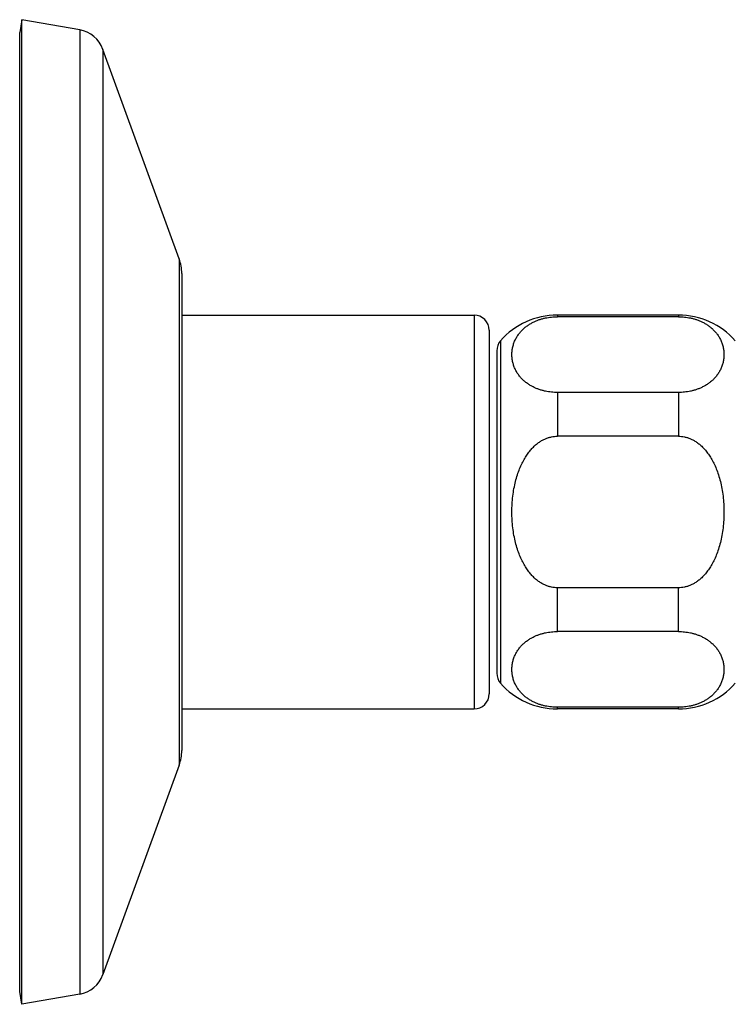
# Model space of a CAD drawing. Header units: millimetres. Extents: x 76 to 624, y -152 to 391.
# Tile 15 of 24: x 485 to 532, y -152 to -87. Entities that reach past the tile are written whole.
import ezdxf

# ---------------------------------------------------------------- set-up
doc = ezdxf.new("R2010")
doc.units = ezdxf.units.MM
doc.header["$LTSCALE"] = 32.67
doc.layers.get('0').update_dxf_attribs({"linetype": 'CONTINUOUS'})

msp = doc.modelspace()

# ---------------------------------------------------------------- linework, layer by layer
at = {"color": 7, "linetype": 'Continuous'}
for p, q in [((485.053, -87.211), (484.903, -88.061)), ((485.053, -152.211), (485.053, -87.211)), ((488.866, -87.883), (485.053, -87.211)), ((484.903, -151.36), (484.903, -88.061)), ((495.435, -103.005), (490.398, -89.168)), ((495.603, -103.963), (495.603, -135.458)), ((495.603, -106.711), (514.903, -106.711)), ((528.403, -106.711), (520.403, -106.711)), ((528.403, -106.818), (520.403, -106.818)), ((515.903, -107.711), (515.903, -131.711)), ((516.403, -109.065), (516.403, -130.356)), ((528.403, -111.818), (520.403, -111.818)), ((528.403, -114.711), (520.403, -114.711)), ((528.403, -124.711), (520.403, -124.711)), ((528.403, -127.603), (520.403, -127.603)), ((495.603, -132.711), (514.903, -132.711)), ((528.403, -132.603), (520.403, -132.603)), ((528.403, -132.711), (520.403, -132.711)), ((495.435, -136.416), (490.398, -150.253)), ((485.053, -152.211), (484.903, -151.36)), ((488.866, -151.538), (485.053, -152.211))]:
    msp.add_line(p, q, dxfattribs=at)
at = {"color": 9, "linetype": 'Continuous'}
for p, q in [((488.866, -87.883), (488.866, -151.538)), ((490.398, -89.168), (490.398, -150.253)), ((495.435, -103.005), (495.435, -136.416)), ((514.903, -106.711), (514.903, -132.711)), ((520.403, -106.711), (520.403, -106.818)), ((528.403, -106.711), (528.403, -106.818)), ((516.653, -108.403), (516.653, -131.018)), ((520.403, -111.818), (520.403, -114.711)), ((528.403, -111.818), (528.403, -114.711)), ((520.403, -127.603), (520.403, -124.711)), ((528.403, -127.603), (528.403, -124.711)), ((520.403, -132.711), (520.403, -132.603)), ((528.403, -132.711), (528.403, -132.603))]:
    msp.add_line(p, q, dxfattribs=at)
at = {"color": 7, "linetype": 'Continuous'}
for centre, radius, start, end in [((488.519, -89.852), 2, 20, 80), ((492.803, -103.963), 2.8, 0, 20), ((514.903, -107.711), 1, 0, 90), ((520.403, -111.711), 5, 90, 138.59038), ((528.403, -111.711), 5, 41.40962, 90), ((517.403, -109.065), 1, 138.59038, 180), ((517.403, -130.356), 1, 180, 221.40962), ((520.403, -127.711), 5, 221.40962, 270), ((528.403, -127.711), 5, 270, 318.59038), ((514.903, -131.711), 1, 270, 0), ((492.803, -135.458), 2.8, 340, 0), ((488.519, -149.569), 2, 280, 340)]:
    msp.add_arc(centre, radius, start, end, dxfattribs=at)
for points, knots in [([(520.403, -111.818), (520.338, -111.818), (520.206, -111.815), (520.008, -111.8), (519.81, -111.774), (519.611, -111.737), (519.411, -111.688), (519.211, -111.627), (519.011, -111.551), (518.811, -111.46), (518.613, -111.352), (518.42, -111.227), (518.235, -111.082), (518.06, -110.919), (517.899, -110.737), (517.756, -110.536), (517.632, -110.318), (517.533, -110.084), (517.459, -109.837), (517.414, -109.58), (517.398, -109.318), (517.414, -109.057), (517.459, -108.8), (517.533, -108.553), (517.632, -108.319), (517.756, -108.101), (517.899, -107.9), (518.06, -107.718), (518.234, -107.555), (518.42, -107.41), (518.613, -107.285), (518.81, -107.177), (519.01, -107.086), (519.211, -107.01), (519.411, -106.949), (519.611, -106.9), (519.81, -106.863), (520.008, -106.837), (520.206, -106.822), (520.338, -106.818), (520.403, -106.818)], [0, 0, 0, 0, 0.197222, 0.39529, 0.594747, 0.796956, 1.001952, 1.211174, 1.424859, 1.644137, 1.868978, 2.099491, 2.334466, 2.573528, 2.815933, 3.062043, 3.312087, 3.566198, 3.823895, 4.08432, 4.346325, 4.608242, 4.868723, 5.126339, 5.380446, 5.630433, 5.876537, 6.118913, 6.357732, 6.59269, 6.823146, 7.048068, 7.267386, 7.481198, 7.69044, 7.895491, 8.097824, 8.297349, 8.495487, 8.69272, 8.69272, 8.69272, 8.69272]), ([(528.403, -106.818), (528.469, -106.818), (528.601, -106.822), (528.799, -106.837), (528.997, -106.863), (529.196, -106.9), (529.396, -106.949), (529.596, -107.01), (529.797, -107.086), (529.997, -107.177), (530.194, -107.285), (530.388, -107.411), (530.573, -107.555), (530.748, -107.718), (530.908, -107.901), (531.052, -108.101), (531.175, -108.319), (531.275, -108.553), (531.348, -108.8), (531.393, -109.057), (531.409, -109.318), (531.393, -109.579), (531.348, -109.836), (531.275, -110.083), (531.175, -110.317), (531.052, -110.535), (530.909, -110.735), (530.748, -110.918), (530.574, -111.081), (530.388, -111.225), (530.195, -111.351), (529.997, -111.459), (529.797, -111.551), (529.597, -111.626), (529.396, -111.688), (529.197, -111.737), (528.997, -111.774), (528.799, -111.8), (528.601, -111.815), (528.469, -111.818), (528.403, -111.818)], [0, 0, 0, 0, 0.197294, 0.395489, 0.595052, 0.797427, 1.002527, 1.211804, 1.425648, 1.645013, 1.87, 2.100545, 2.335601, 2.574522, 2.816945, 3.063068, 3.31299, 3.566964, 3.824331, 4.084556, 4.346096, 4.607761, 4.867855, 5.125255, 5.37912, 5.629087, 5.87512, 6.117512, 6.356281, 6.591551, 6.822096, 7.047284, 7.266657, 7.480652, 7.689922, 7.895101, 8.097605, 8.297244, 8.495469, 8.692722, 8.692722, 8.692722, 8.692722]), ([(517.403, -119.711), (517.403, -119.534), (517.414, -119.184), (517.46, -118.667), (517.534, -118.17), (517.635, -117.701), (517.759, -117.264), (517.904, -116.863), (518.065, -116.499), (518.24, -116.175), (518.425, -115.888), (518.617, -115.638), (518.814, -115.424), (519.014, -115.243), (519.213, -115.092), (519.413, -114.97), (519.613, -114.873), (519.811, -114.799), (520.01, -114.748), (520.207, -114.717), (520.338, -114.711), (520.403, -114.711)], [0, 0, 0, 0, 0.529606, 1.050416, 1.554605, 2.0361, 2.490854, 2.916752, 3.31343, 3.681664, 4.022573, 4.337006, 4.626766, 4.894337, 5.143025, 5.376276, 5.5965, 5.807494, 6.010976, 6.209308, 6.405053, 6.405053, 6.405053, 6.405053]), ([(528.403, -114.711), (528.469, -114.711), (528.6, -114.717), (528.798, -114.748), (528.996, -114.799), (529.194, -114.873), (529.394, -114.97), (529.593, -115.092), (529.793, -115.243), (529.992, -115.423), (530.189, -115.637), (530.382, -115.887), (530.567, -116.174), (530.742, -116.499), (530.903, -116.862), (531.047, -117.263), (531.172, -117.7), (531.273, -118.17), (531.347, -118.667), (531.393, -119.184), (531.403, -119.534), (531.403, -119.711)], [0, 0, 0, 0, 0.196003, 0.394509, 0.597756, 0.808636, 1.028783, 1.261826, 1.510341, 1.777829, 2.067424, 2.381844, 2.72259, 3.090884, 3.487556, 3.913442, 4.368247, 4.849854, 5.354212, 5.875226, 6.405054, 6.405054, 6.405054, 6.405054]), ([(520.403, -124.711), (520.338, -124.711), (520.207, -124.704), (520.009, -124.673), (519.811, -124.622), (519.613, -124.548), (519.413, -124.451), (519.214, -124.329), (519.014, -124.179), (518.815, -123.998), (518.618, -123.784), (518.425, -123.534), (518.24, -123.247), (518.065, -122.922), (517.904, -122.559), (517.76, -122.158), (517.635, -121.721), (517.534, -121.251), (517.46, -120.754), (517.414, -120.238), (517.403, -119.887), (517.403, -119.711)], [0, 0, 0, 0, 0.196003, 0.39451, 0.597761, 0.808645, 1.028797, 1.261843, 1.510365, 1.777856, 2.067459, 2.381882, 2.722634, 3.090925, 3.487596, 3.913481, 4.368282, 4.849884, 5.354233, 5.875237, 6.405054, 6.405054, 6.405054, 6.405054]), ([(531.403, -119.711), (531.403, -119.887), (531.393, -120.237), (531.347, -120.754), (531.273, -121.251), (531.172, -121.72), (531.048, -122.158), (530.903, -122.558), (530.742, -122.922), (530.567, -123.247), (530.382, -123.534), (530.189, -123.783), (529.992, -123.997), (529.793, -124.178), (529.593, -124.329), (529.394, -124.451), (529.194, -124.548), (528.995, -124.622), (528.797, -124.673), (528.6, -124.704), (528.469, -124.711), (528.403, -124.711)], [0, 0, 0, 0, 0.529601, 1.050407, 1.554593, 2.036085, 2.490836, 2.916733, 3.31341, 3.681643, 4.022559, 4.336996, 4.626761, 4.894328, 5.143019, 5.376263, 5.596486, 5.807484, 6.010962, 6.2093, 6.405053, 6.405053, 6.405053, 6.405053]), ([(520.403, -132.603), (520.338, -132.603), (520.206, -132.599), (520.008, -132.584), (519.81, -132.558), (519.61, -132.521), (519.411, -132.473), (519.21, -132.411), (519.01, -132.335), (518.81, -132.244), (518.612, -132.136), (518.419, -132.011), (518.234, -131.866), (518.059, -131.703), (517.899, -131.52), (517.755, -131.32), (517.632, -131.102), (517.532, -130.868), (517.459, -130.621), (517.414, -130.364), (517.398, -130.103), (517.414, -129.842), (517.459, -129.585), (517.532, -129.338), (517.632, -129.105), (517.755, -128.886), (517.898, -128.686), (518.059, -128.504), (518.233, -128.34), (518.419, -128.196), (518.612, -128.07), (518.81, -127.962), (519.01, -127.871), (519.21, -127.795), (519.41, -127.733), (519.61, -127.684), (519.809, -127.647), (520.008, -127.622), (520.206, -127.606), (520.338, -127.603), (520.403, -127.603)], [0, 0, 0, 0, 0.197293, 0.395488, 0.59505, 0.797425, 1.002525, 1.211802, 1.425646, 1.645011, 1.869998, 2.100543, 2.335598, 2.57452, 2.816944, 3.063068, 3.31299, 3.566965, 3.824332, 4.084559, 4.346098, 4.607764, 4.867857, 5.125259, 5.379124, 5.629091, 5.875124, 6.117516, 6.356284, 6.591554, 6.822098, 7.047286, 7.26666, 7.480655, 7.689927, 7.895105, 8.09761, 8.297249, 8.495472, 8.692722, 8.692722, 8.692722, 8.692722]), ([(528.403, -127.603), (528.469, -127.603), (528.601, -127.606), (528.799, -127.622), (528.997, -127.647), (529.196, -127.684), (529.396, -127.733), (529.596, -127.795), (529.797, -127.87), (529.997, -127.962), (530.194, -128.069), (530.388, -128.195), (530.573, -128.34), (530.748, -128.503), (530.908, -128.685), (531.052, -128.886), (531.175, -129.104), (531.275, -129.338), (531.348, -129.585), (531.393, -129.841), (531.409, -130.103), (531.393, -130.364), (531.348, -130.62), (531.275, -130.867), (531.175, -131.101), (531.052, -131.319), (530.909, -131.52), (530.748, -131.702), (530.574, -131.866), (530.388, -132.01), (530.195, -132.136), (529.997, -132.244), (529.797, -132.335), (529.597, -132.411), (529.396, -132.472), (529.197, -132.521), (528.997, -132.558), (528.799, -132.584), (528.601, -132.599), (528.469, -132.603), (528.403, -132.603)], [0, 0, 0, 0, 0.197293, 0.395485, 0.595046, 0.79742, 1.002518, 1.211795, 1.425637, 1.645001, 1.869985, 2.10053, 2.335584, 2.574508, 2.816932, 3.063055, 3.312975, 3.566949, 3.824315, 4.084542, 4.346081, 4.607748, 4.86784, 5.125244, 5.37911, 5.62908, 5.875112, 6.117503, 6.35627, 6.591546, 6.822091, 7.047283, 7.266656, 7.480655, 7.689926, 7.895106, 8.097612, 8.297253, 8.495475, 8.692722, 8.692722, 8.692722, 8.692722])]:
    msp.add_open_spline(points, degree=3, knots=knots, dxfattribs=at)

doc.saveas('drawing.dxf')
